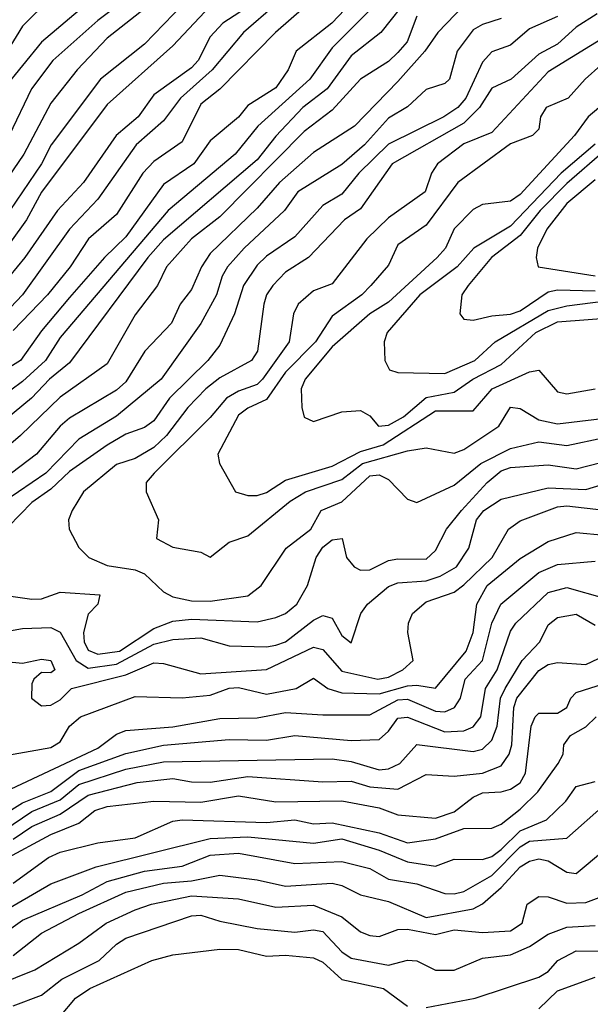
# Model space of a CAD drawing. Header units: metres. Extents: x -51132 to -49532, y -231222 to -229437.
# Tile 225 of 256: x -51016 to -50986, y -230423 to -230371. Entities that reach past the tile are written whole.
import ezdxf

# ---------------------------------------------------------------- set-up
doc = ezdxf.new("R2010")
doc.units = ezdxf.units.M
for name, color, linetype in [('CONTOUR_HALF', 8, 'Continuous'), ('CONTOUR_INDEX', 1, 'Continuous'), ('CONTOUR_INTER', 3, 'Continuous')]:
    doc.layers.add(name, color=color, linetype=linetype)

msp = doc.modelspace()

# ---------------------------------------------------------------- linework, layer by layer
at = {"layer": 'CONTOUR_HALF'}
for points, elevation in [([(-51014.58, -230369.419), (-51016.08, -230370.916), (-51016.907, -230372.259)], 48.5), ([(-51010.58, -230369.476), (-51012.08, -230370.625), (-51014.476, -230372.759), (-51015.61, -230374.259), (-51016.789, -230376.759)], 47.5), ([(-50997.268, -230369.759), (-50999.58, -230372.08), (-51000.78, -230373.759), (-51003.547, -230376.259), (-51004.762, -230377.759), (-51008.331, -230380.759), (-51014.08, -230387.533), (-51014.853, -230388.759), (-51016.08, -230389.885), (-51017.961, -230391.259)], 43.5), ([(-51003.851, -230369.759), (-51005.417, -230370.759), (-51006.08, -230371.485), (-51006.724, -230372.759), (-51007.08, -230373.142), (-51009.08, -230374.591), (-51009.924, -230375.759), (-51011.099, -230376.759), (-51012.839, -230379.259), (-51014.212, -230380.759), (-51015.96, -230383.259), (-51017.18, -230384.759)], 45.5), ([(-51007.527, -230369.759), (-51009.58, -230371.878), (-51011.932, -230373.759), (-51014.564, -230377.259), (-51015.079, -230378.259), (-51016.758, -230380.759)], 46.5), ([(-51001.08, -230369.936), (-51002.6, -230371.259), (-51005.58, -230374.285), (-51006.58, -230375.085), (-51007.58, -230377.092), (-51009.08, -230378.142), (-51009.666, -230378.759), (-51011.08, -230380.978), (-51012.561, -230382.259), (-51013.544, -230383.759), (-51014.759, -230385.259), (-51016.58, -230387.154)], 44.5), ([(-50995.08, -230370.399), (-50995.588, -230371.759), (-50996.08, -230372.337), (-50996.58, -230372.803), (-50998.069, -230373.759), (-50999.58, -230375.412), (-51001.08, -230376.542), (-51005.58, -230381.091), (-51007.086, -230382.259), (-51008.412, -230383.759), (-51008.892, -230384.759), (-51010.08, -230386.324), (-51011.58, -230388.942), (-51014.08, -230390.709), (-51016.185, -230392.759), (-51019.125, -230395.259)], 42.5), ([(-50990.58, -230370.519), (-50991.58, -230370.827), (-50992.08, -230371.122), (-50992.933, -230372.259), (-50993.342, -230373.759), (-50993.58, -230373.988), (-50994.58, -230374.302), (-50995.58, -230375.223), (-50996.58, -230375.834), (-50997.868, -230377.259), (-50999.08, -230378.311), (-51001.414, -230379.759), (-51002.135, -230380.759), (-51004.281, -230382.759), (-51005.16, -230383.759), (-51005.454, -230384.259), (-51005.752, -230385.259), (-51006.58, -230386.781), (-51008.706, -230389.759), (-51011.08, -230391.724), (-51013.08, -230392.945), (-51014.841, -230394.759), (-51017.02, -230396.259)], 41.5), ([(-50985.469, -230370.259), (-50986.58, -230370.986), (-50987.58, -230371.885), (-50988.58, -230372.414), (-50990.053, -230373.759), (-50991.08, -230374.233), (-50991.731, -230375.259), (-50992.58, -230376.105), (-50996.396, -230378.259), (-50998.08, -230380.664), (-50998.934, -230381.259), (-51000.851, -230383.259), (-51002.08, -230384.053), (-51002.756, -230384.759), (-51003.088, -230385.259), (-51003.234, -230385.759), (-51003.574, -230388.259), (-51003.879, -230388.759), (-51005.58, -230389.681), (-51006.322, -230390.259), (-51007.277, -230391.259), (-51008.407, -230392.759), (-51009.08, -230393.402), (-51010.08, -230393.98), (-51011.08, -230394.305), (-51012.833, -230395.759), (-51013.445, -230396.759), (-51013.626, -230397.259), (-51013.605, -230397.759), (-51013.08, -230398.73), (-51012.557, -230399.259), (-51011.58, -230399.696), (-51010.08, -230399.915), (-51009.58, -230400.129), (-51008.58, -230401.098), (-51008.08, -230401.362), (-51007.08, -230401.57), (-51006.08, -230401.599), (-51004.08, -230401.302), (-51003.365, -230400.759), (-51002.04, -230398.759), (-51000.727, -230397.759), (-51000.181, -230396.759), (-50999.08, -230396.301), (-50997.58, -230394.907), (-50997.08, -230394.846), (-50996.58, -230395.095), (-50995.58, -230396.154), (-50995.08, -230396.336), (-50993.08, -230395.414), (-50991.672, -230394.259), (-50990.08, -230393.445), (-50988.58, -230393.094), (-50987.08, -230393.282), (-50985.08, -230392.868)], 40.5), ([(-50982.764, -230370.759), (-50986.111, -230373.759), (-50987.008, -230374.759), (-50988.183, -230375.259), (-50988.487, -230375.759), (-50988.58, -230376.425), (-50988.92, -230376.759), (-50990.08, -230377.204), (-50992.897, -230379.259), (-50994.58, -230381.535), (-50996.08, -230382.59), (-50996.58, -230383.664), (-50997.524, -230384.759), (-50998.007, -230385.259), (-50999.58, -230386.388), (-51000.481, -230387.759), (-51002.08, -230389.377), (-51003.08, -230390.838), (-51004.08, -230391.294), (-51004.58, -230391.669), (-51005.684, -230393.759), (-51005.593, -230394.259), (-51004.736, -230395.759), (-51004.08, -230395.964), (-51003.58, -230395.956), (-51003.08, -230395.79), (-51002.08, -230395.146), (-50999.58, -230394.389), (-50998.08, -230393.615), (-50996.865, -230393.259), (-50994.08, -230391.433), (-50992.08, -230391.441), (-50991.061, -230390.259), (-50989.08, -230389.365), (-50988.58, -230389.275), (-50987.58, -230390.433), (-50987.08, -230390.539), (-50985.58, -230390.26)], 39.5), ([(-50985.58, -230377.217), (-50987.383, -230378.759), (-50990.08, -230381.584), (-50992.045, -230382.759), (-50992.934, -230383.759), (-50994.915, -230385.259), (-50996.665, -230387.259), (-50996.819, -230387.759), (-50996.773, -230388.759), (-50996.528, -230389.259), (-50996.08, -230389.401), (-50993.58, -230389.453), (-50991.984, -230388.759), (-50990.909, -230387.759), (-50988.08, -230386.082), (-50987.08, -230385.838), (-50983.08, -230385.32)], 38.5), ([(-50985.58, -230379.122), (-50987.08, -230380.389), (-50988.146, -230381.759), (-50988.654, -230382.759), (-50988.72, -230383.259), (-50988.616, -230383.759), (-50985.58, -230384.237)], 37.5), ([(-51017.08, -230403.236), (-51016.08, -230403.056), (-51014.58, -230403.003), (-51014.08, -230403.241), (-51013.231, -230404.759), (-51012.58, -230405.158), (-51011.08, -230404.959), (-51009.08, -230403.892), (-51008.08, -230403.629), (-51006.58, -230403.555), (-51005.08, -230403.97), (-51003.08, -230404.033), (-51002.58, -230403.932), (-51002.08, -230403.756), (-51000.58, -230402.612), (-51000.08, -230402.361), (-50999.58, -230402.498), (-50999.08, -230403.431), (-50998.58, -230403.818), (-50998.057, -230402.259), (-50997.707, -230401.759), (-50996.58, -230400.802), (-50996.08, -230400.612), (-50994.58, -230400.51), (-50993.826, -230400.259), (-50992.963, -230399.759), (-50992.304, -230398.759), (-50991.896, -230397.259), (-50991.501, -230396.759), (-50990.58, -230396.146), (-50988.08, -230395.556), (-50986.08, -230395.645), (-50985.08, -230395.33)], 41.5), ([(-51017.08, -230409.842), (-51014.58, -230409.397), (-51014.08, -230409.087), (-51013.579, -230408.259), (-51012.991, -230407.759), (-51010.08, -230406.674), (-51007.58, -230406.747), (-51006.08, -230406.601), (-51005.08, -230406.235), (-51004.58, -230406.203), (-51003.08, -230406.562), (-51001.511, -230406.259), (-51000.58, -230405.697), (-50999.819, -230406.259), (-50999.08, -230406.484), (-50997.08, -230406.544), (-50995.58, -230406.108), (-50995.08, -230406.08), (-50994.08, -230406.241), (-50992.453, -230404.259), (-50992.083, -230403.259), (-50991.873, -230401.759), (-50991.337, -230400.759), (-50989.58, -230399.317), (-50988.08, -230398.412), (-50986.58, -230397.938), (-50985.08, -230398.068)], 42.5), ([(-51017.58, -230413.272), (-51016.08, -230412.35), (-51014.58, -230411.738), (-51013.08, -230410.621), (-51010.58, -230409.715), (-51008.58, -230409.281), (-51005.08, -230408.971), (-51003.08, -230409.004), (-51001.58, -230408.761), (-50998.58, -230409.032), (-50997.08, -230408.977), (-50996.58, -230408.531), (-50996.08, -230407.835), (-50995.58, -230407.774), (-50993.58, -230408.567), (-50992.58, -230408.511), (-50992.08, -230408.303), (-50991.661, -230407.759), (-50991.426, -230406.259), (-50990.79, -230405.259), (-50990.08, -230403.193), (-50989.798, -230402.759), (-50988.08, -230401.125), (-50987.08, -230400.871), (-50985.08, -230401.427)], 43.5), ([(-51016.58, -230414.292), (-51015.58, -230413.618), (-51014.08, -230412.953), (-51012.58, -230411.948), (-51009.976, -230411.259), (-51008.08, -230411.05), (-51007.08, -230411.234), (-51006.08, -230411.253), (-51004.08, -230410.939), (-51000.08, -230411.227), (-50998.58, -230411.198), (-50997.58, -230411.489), (-50996.08, -230411.616), (-50994.58, -230410.844), (-50993.08, -230410.926), (-50991.58, -230410.759), (-50990.58, -230410.383), (-50990.155, -230409.759), (-50990.017, -230409.259), (-50989.91, -230407.259), (-50989.744, -230406.759), (-50988.58, -230405.286), (-50988.08, -230404.968), (-50987.58, -230404.873), (-50986.08, -230404.963), (-50984.08, -230404.024)], 44.5), ([(-51016.58, -230416.632), (-51014.696, -230415.259), (-51014.08, -230414.972), (-51012.08, -230414.485), (-51010.08, -230414.212), (-51008.08, -230413.334), (-51007.58, -230413.251), (-51003.08, -230413.392), (-51001.58, -230413.247), (-51000.58, -230413.461), (-50999.58, -230413.409), (-50997.08, -230413.952), (-50995.58, -230414.49), (-50994.08, -230414.275), (-50992.58, -230413.713), (-50991.08, -230413.705), (-50990.58, -230413.482), (-50989.58, -230412.691), (-50988.631, -230411.759), (-50987.552, -230410.259), (-50987.287, -230409.759), (-50987.241, -230409.259), (-50986.887, -230408.759), (-50986.08, -230408.297), (-50985.53, -230407.759)], 45.5), ([(-51017.08, -230419.312), (-51016.08, -230418.599), (-51012.907, -230417.259), (-51011.58, -230416.542), (-51009.58, -230415.99), (-51007.58, -230415.729), (-51006.08, -230415.136), (-51004.58, -230415.029), (-51001.58, -230415.592), (-50999.08, -230415.474), (-50997.58, -230415.856), (-50996.58, -230416.426), (-50995.08, -230416.675), (-50993.58, -230417.192), (-50993.08, -230417.211), (-50992.58, -230417.071), (-50991.08, -230416.225), (-50989.58, -230414.69), (-50989.08, -230414.401), (-50987.08, -230414.236), (-50985.08, -230412.464)], 46.5), ([(-51019.58, -230422.931), (-51015.435, -230421.259), (-51013.08, -230419.84), (-51011.624, -230418.759), (-51010.08, -230418.06), (-51009.219, -230417.759), (-51007.08, -230417.311), (-51004.58, -230417.462), (-51002.58, -230417.92), (-51000.58, -230417.816), (-50999.08, -230418.436), (-50998.08, -230419.227), (-50997.58, -230419.429), (-50997.08, -230419.481), (-50996.08, -230419.105), (-50995.58, -230419.083), (-50994.08, -230419.373), (-50993.08, -230419.124), (-50991.58, -230419.264), (-50990.08, -230419.175), (-50989.461, -230418.759), (-50989.205, -230417.759), (-50988.58, -230417.342), (-50988.08, -230417.355), (-50987.08, -230417.704), (-50986.08, -230417.658), (-50985.08, -230417.291)], 47.5), ([(-51014.094, -230423.759), (-51013.265, -230422.759), (-51012.505, -230422.259), (-51009.198, -230420.759), (-51008.08, -230420.459), (-51005.58, -230420.151), (-51004.58, -230420.17), (-51003.08, -230420.522), (-51002.08, -230420.468), (-51000.58, -230420.624), (-51000.08, -230420.847), (-50999.08, -230421.769), (-50996.851, -230422.259), (-50995.58, -230423.195)], 48.5), ([(-50994.58, -230423.258), (-50991.971, -230422.759), (-50988.58, -230421.653), (-50988.08, -230421.349), (-50987.559, -230420.759), (-50986.58, -230420.249), (-50985.009, -230420.259)], 48.5)]:
    msp.add_lwpolyline(points, dxfattribs=dict(at, elevation=elevation))
at = {"layer": 'CONTOUR_INDEX'}
for points, elevation in [([(-51000.873, -230368.259), (-51004.31, -230371.259), (-51005.974, -230373.259), (-51007.667, -230374.759), (-51008.58, -230375.97), (-51010.025, -230377.259), (-51012.08, -230380.146), (-51013.585, -230381.759), (-51016.086, -230385.259), (-51017.046, -230386.259)], 45), ([(-50984.58, -230371.203), (-50988.08, -230373.368), (-50991.08, -230376.601), (-50992.58, -230377.199), (-50993.981, -230378.259), (-50994.3, -230378.759), (-50994.63, -230379.759), (-50996.58, -230381.146), (-50997.743, -230382.259), (-50999.58, -230384.659), (-51000.58, -230385.049), (-51001.398, -230385.759), (-51001.653, -230386.259), (-51001.876, -230387.759), (-51003.293, -230389.759), (-51003.58, -230390.041), (-51004.58, -230390.39), (-51005.219, -230390.759), (-51006.08, -230391.795), (-51009.075, -230394.759), (-51009.489, -230395.259), (-51009.495, -230395.759), (-51008.848, -230397.259), (-51008.945, -230398.259), (-51008.08, -230398.712), (-51006.58, -230398.976), (-51006.08, -230399.253), (-51005.08, -230398.446), (-51004.08, -230398.106), (-51001.829, -230396.259), (-51001.016, -230395.759), (-50999.08, -230395.104), (-50997.967, -230394.259), (-50995.58, -230393.582), (-50994.58, -230393.42), (-50993.08, -230393.692), (-50992.58, -230393.502), (-50990.712, -230392.259), (-50990.08, -230391.249), (-50989.58, -230391.323), (-50988.58, -230391.93), (-50987.58, -230392.126), (-50984.454, -230391.759)], 40), ([(-51017.08, -230415.386), (-51014.58, -230414.033), (-51013.08, -230413.441), (-51012.233, -230412.759), (-51011.58, -230412.548), (-51009.08, -230412.263), (-51006.58, -230412.322), (-51004.58, -230411.97), (-51002.58, -230412.295), (-50999.08, -230412.236), (-50997.08, -230412.61), (-50996.08, -230412.994), (-50994.08, -230413.173), (-50993.08, -230412.823), (-50992.08, -230412.041), (-50991.58, -230411.811), (-50990.58, -230411.769), (-50990.08, -230411.625), (-50989.58, -230411.283), (-50989.294, -230410.759), (-50988.984, -230408.259), (-50988.771, -230407.759), (-50988.58, -230407.563), (-50987.58, -230407.559), (-50987.08, -230407.263), (-50986.877, -230406.759), (-50986.58, -230406.473), (-50985.08, -230405.985)], 45)]:
    msp.add_lwpolyline(points, dxfattribs=dict(at, elevation=elevation))
at = {"layer": 'CONTOUR_INTER'}
for points, elevation in [([(-51011.514, -230368.759), (-51015.08, -230371.781), (-51017.096, -230374.259)], 48), ([(-50995.415, -230369.259), (-50997.003, -230371.259), (-50998.58, -230372.504), (-50999.847, -230374.259), (-51001.152, -230375.259), (-51002.58, -230376.783), (-51003.58, -230378.059), (-51008.58, -230382.325), (-51009.4, -230383.259), (-51013.58, -230388.886), (-51014.646, -230389.759), (-51015.602, -230390.759), (-51021.08, -230395.286)], 43), ([(-51006.08, -230369.866), (-51008.08, -230371.982), (-51011.58, -230375.098), (-51015.08, -230379.78), (-51015.88, -230381.259), (-51017.676, -230383.759)], 46), ([(-50998.58, -230369.674), (-50999.613, -230370.759), (-51001.499, -230372.259), (-51001.928, -230373.259), (-51002.58, -230374.219), (-51004.08, -230375.16), (-51004.58, -230375.769), (-51006.08, -230377.035), (-51006.95, -230378.259), (-51008.58, -230379.373), (-51010.58, -230382.165), (-51011.712, -230383.259), (-51013.58, -230385.393), (-51015.08, -230387.172), (-51016.193, -230388.759), (-51017.58, -230389.602)], 44), ([(-50992.58, -230369.826), (-50993.966, -230371.259), (-50994.644, -230372.259), (-50996.08, -230373.868), (-50998.402, -230376.259), (-51000.58, -230377.665), (-51002.402, -230379.259), (-51003.58, -230380.627), (-51006.08, -230383.058), (-51006.549, -230383.759), (-51007.08, -230384.973), (-51007.678, -230385.759), (-51008.144, -230386.759), (-51009.569, -230388.259), (-51010.58, -230389.887), (-51011.08, -230390.34), (-51013.58, -230391.841), (-51014.08, -230392.265), (-51015.338, -230393.759), (-51017.58, -230395.434)], 42), ([(-51009.58, -230370.008), (-51011.58, -230371.563), (-51013.176, -230373.259), (-51014.58, -230375.025), (-51016.007, -230377.759), (-51017.405, -230379.759)], 47), ([(-50987.58, -230370.417), (-50989.08, -230371.074), (-50990.08, -230371.931), (-50991.08, -230372.29), (-50991.58, -230372.845), (-50992.47, -230374.759), (-50992.899, -230375.259), (-50993.632, -230375.759), (-50996.58, -230377.221), (-50998.158, -230378.759), (-50999.08, -230379.888), (-51000.08, -230380.487), (-51001.58, -230382.161), (-51003.08, -230383.19), (-51003.58, -230383.667), (-51004.312, -230384.759), (-51004.783, -230386.259), (-51005.58, -230387.937), (-51006.209, -230388.759), (-51008.251, -230390.759), (-51009.08, -230391.966), (-51009.58, -230392.323), (-51010.58, -230392.694), (-51011.58, -230393.281), (-51013.58, -230394.677), (-51014.58, -230395.613), (-51015.58, -230396.339), (-51017.473, -230398.259)], 41), ([(-50984.58, -230374.606), (-50985.956, -230375.759), (-50986.67, -230376.759), (-50989.58, -230379.911), (-50990.08, -230380.251), (-50991.58, -230380.429), (-50992.08, -230380.705), (-50993.08, -230381.727), (-50993.548, -230382.759), (-50993.999, -230383.259), (-50996.58, -230385.643), (-50997.588, -230386.259), (-50999.58, -230388.021), (-51001.022, -230389.759), (-51001.243, -230390.259), (-51001.207, -230391.259), (-51001.08, -230391.773), (-51000.58, -230392.002), (-50999.08, -230391.502), (-50998.08, -230391.421), (-50997.58, -230391.703), (-50997.114, -230392.259), (-50996.58, -230392.204), (-50995.784, -230391.759), (-50994.58, -230390.727), (-50993.08, -230390.442), (-50992.1, -230389.759), (-50990.58, -230388.978), (-50988.73, -230387.259), (-50987.58, -230386.693), (-50984.08, -230386.428)], 39), ([(-50985.08, -230377.58), (-50987.08, -230379.318), (-50988.505, -230380.759), (-50989.58, -230382.088), (-50991.105, -230383.259), (-50992.337, -230384.759), (-50992.674, -230385.259), (-50992.778, -230386.259), (-50992.58, -230386.554), (-50992.08, -230386.613), (-50991.08, -230386.368), (-50990.08, -230386.289), (-50989.58, -230386.116), (-50988.08, -230385.095), (-50987.58, -230384.991), (-50985.58, -230385.047)], 38), ([(-51017.08, -230401.264), (-51015.58, -230401.491), (-51015.08, -230401.461), (-51014.08, -230401.11), (-51011.973, -230401.259), (-51012.069, -230401.759), (-51012.58, -230402.287), (-51012.841, -230403.259), (-51012.801, -230403.759), (-51012.58, -230404.209), (-51012.08, -230404.413), (-51010.921, -230404.259), (-51009.08, -230403.055), (-51008.08, -230402.659), (-51007.08, -230402.555), (-51003.58, -230402.701), (-51002.58, -230402.465), (-51002.08, -230402.252), (-51001.47, -230401.759), (-51000.901, -230400.759), (-51000.446, -230399.259), (-51000.08, -230398.714), (-50999.58, -230398.318), (-50999.053, -230398.259), (-50998.822, -230399.259), (-50998.41, -230399.759), (-50998.08, -230399.942), (-50997.58, -230399.926), (-50996.58, -230399.431), (-50996.08, -230399.327), (-50994.58, -230399.36), (-50994.08, -230398.898), (-50993.499, -230397.759), (-50992.692, -230396.759), (-50991.323, -230395.259), (-50990.58, -230394.645), (-50990.08, -230394.472), (-50988.08, -230394.317), (-50986.58, -230394.532), (-50984.58, -230394.015)], 41), ([(-51020.08, -230404.505), (-51016.08, -230404.907), (-51015.08, -230404.681), (-51014.58, -230404.758), (-51014.355, -230405.259), (-51014.58, -230405.419), (-51015.08, -230405.393), (-51015.489, -230405.759), (-51015.58, -230405.996), (-51015.605, -230406.759), (-51015.08, -230407.182), (-51014.58, -230407.142), (-51014.08, -230406.862), (-51013.482, -230406.259), (-51010.58, -230405.517), (-51009.08, -230404.878), (-51008.58, -230404.91), (-51006.58, -230405.469), (-51003.08, -230405.229), (-51000.58, -230404.044), (-51000.08, -230404.177), (-50999.08, -230405.331), (-50997.158, -230405.759), (-50996.58, -230405.64), (-50995.82, -230405.259), (-50995.269, -230404.759), (-50995.559, -230403.259), (-50995.518, -230402.759), (-50995.299, -230402.259), (-50994.58, -230401.63), (-50993.08, -230401.109), (-50992.58, -230400.713), (-50991.071, -230399.259), (-50990.187, -230397.759), (-50989.58, -230397.3), (-50987.58, -230396.557), (-50987.08, -230396.504), (-50985.08, -230396.732)], 42), ([(-51017.58, -230412.02), (-51012.08, -230409.432), (-51011.08, -230408.689), (-51010.58, -230408.488), (-51008.08, -230408.288), (-51005.58, -230407.856), (-51003.58, -230407.819), (-51002.08, -230407.524), (-51000.08, -230407.664), (-50997.58, -230407.655), (-50996.08, -230406.86), (-50995.58, -230406.813), (-50994.08, -230407.456), (-50993.58, -230407.489), (-50993.069, -230407.259), (-50992.756, -230406.759), (-50992.508, -230405.759), (-50991.572, -230404.759), (-50991.08, -230402.759), (-50990.61, -230401.759), (-50988.58, -230400.07), (-50987.58, -230399.636), (-50985.58, -230399.466)], 43), ([(-51017.08, -230413.825), (-51015.58, -230412.818), (-51014.08, -230412.195), (-51013.08, -230411.363), (-51010.58, -230410.546), (-51008.58, -230410.163), (-50999.58, -230410.006), (-50998.58, -230410.148), (-50997.08, -230410.592), (-50996.58, -230410.529), (-50995.976, -230410.259), (-50995.08, -230409.246), (-50992.08, -230409.611), (-50991.58, -230409.483), (-50991.08, -230408.998), (-50990.796, -230408.259), (-50990.622, -230406.759), (-50990.373, -230406.259), (-50989.461, -230404.759), (-50988.522, -230403.759), (-50988.08, -230402.861), (-50987.58, -230402.46), (-50986.58, -230402.292), (-50985.58, -230402.881)], 44), ([(-51018.08, -230418.696), (-51014.58, -230416.668), (-51012.168, -230415.759), (-51006.08, -230414.258), (-51004.08, -230414.156), (-51000.58, -230414.508), (-50999.08, -230414.278), (-50997.08, -230414.871), (-50995.58, -230415.495), (-50994.08, -230415.731), (-50993.08, -230415.353), (-50991.58, -230415.367), (-50991.08, -230415.212), (-50990.58, -230414.836), (-50989.58, -230413.835), (-50988.169, -230413.259), (-50987.138, -230412.259), (-50986.58, -230411.483), (-50985.58, -230411.22)], 46), ([(-51016.58, -230420.497), (-51015.08, -230419.292), (-51013.08, -230418.258), (-51010.58, -230417.117), (-51008.58, -230416.627), (-51007.08, -230416.512), (-51005.58, -230416.207), (-51003.58, -230416.463), (-51002.08, -230416.8), (-50999.58, -230416.637), (-50999.08, -230416.753), (-50998.08, -230417.254), (-50996.58, -230417.618), (-50994.58, -230418.459), (-50992.08, -230418.011), (-50991.58, -230417.733), (-50990.58, -230416.871), (-50989.58, -230415.769), (-50989.08, -230415.468), (-50988.58, -230415.334), (-50988.08, -230415.435), (-50987.08, -230416.053), (-50986.58, -230416.121), (-50985.08, -230414.857)], 47), ([(-51016.58, -230423.179), (-51015.08, -230422.603), (-51013.983, -230421.759), (-51012.004, -230420.759), (-51011.08, -230419.883), (-51010.58, -230419.571), (-51007.08, -230418.368), (-51006.58, -230418.338), (-51005.58, -230418.659), (-51003.58, -230419.045), (-51001.58, -230419.247), (-51000.58, -230419.125), (-51000.08, -230419.216), (-50999.08, -230420.288), (-50998.58, -230420.636), (-50996.58, -230421.015), (-50995.58, -230420.732), (-50995.08, -230420.775), (-50994.08, -230421.283), (-50993.08, -230421.268), (-50991.58, -230420.643), (-50990.08, -230420.463), (-50989.08, -230420.011), (-50988.08, -230419.352), (-50987.08, -230418.983), (-50985.58, -230418.889)], 48), ([(-50988.58, -230423.336), (-50987.58, -230422.368), (-50985.58, -230421.64)], 49)]:
    msp.add_lwpolyline(points, dxfattribs=dict(at, elevation=elevation))

doc.saveas('drawing.dxf')
